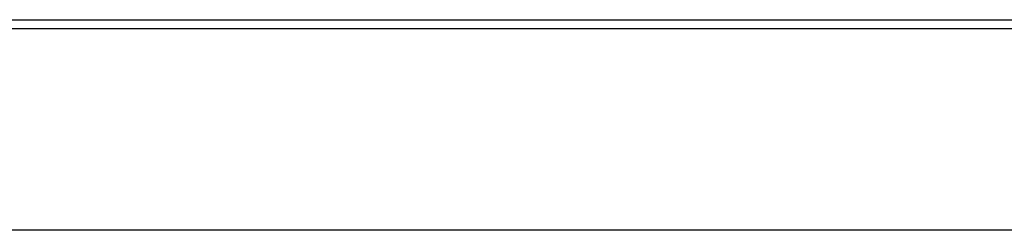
# Model space of a CAD drawing. Extents: x -4.4 to 4.4, y -6.1 to 5.8.
# Tile 97 of 157: x -1.549 to -0.987, y 3.885 to 4.005. Entities that reach past the tile are written whole.
import ezdxf

# ---------------------------------------------------------------- set-up
doc = ezdxf.new("R2010")
doc.units = 0
doc.layers.get('0').update_dxf_attribs({"linetype": 'CONTINUOUS'})

# ---------------------------------------------------------------- blocks, each defined once
blk = doc.blocks.new('*U1')
for p, q in [((-2.505, 4.005, 5.25), (2.505, 4.005, 5.25)), ((-2.505, 4.005, 5.3045), (2.505, 4.005, 5.3045)), ((2.515, 3.885, 5.305), (-2.515, 3.885, 5.305)), ((2.515, 3.885, 5.3045), (-2.515, 3.885, 5.3045))]:
    blk.add_line(p, q)
at = {"extrusion": (0, 1, 0)}
for p, q in [((-2.505, 4.005, 5.25), (2.505, 4.005, 5.25)), ((-2.505, 4.005, 5.3045), (2.505, 4.005, 5.3045)), ((2.515, 3.885, 5.3045), (-2.515, 3.885, 5.3045)), ((2.515, 3.885, 5.305), (-2.515, 3.885, 5.305))]:
    blk.add_line(p, q, dxfattribs=at)
at = {"extrusion": (0, 0, -1)}
for p, q in [((-3.5, 4), (3.5, 4)), ((-3.5, 4, -0.075), (3.5, 4, -0.075))]:
    blk.add_line(p, q, dxfattribs=at)
at = {"extrusion": (0, -1, 0)}
for p, q in [((-3.5, 4, -0.075), (3.5, 4, -0.075)), ((-3.5, 4), (3.5, 4))]:
    blk.add_line(p, q, dxfattribs=at)

msp = doc.modelspace()

# ---------------------------------------------------------------- block references
msp.add_blockref('*U1', (0, 0))

doc.saveas('drawing.dxf')
